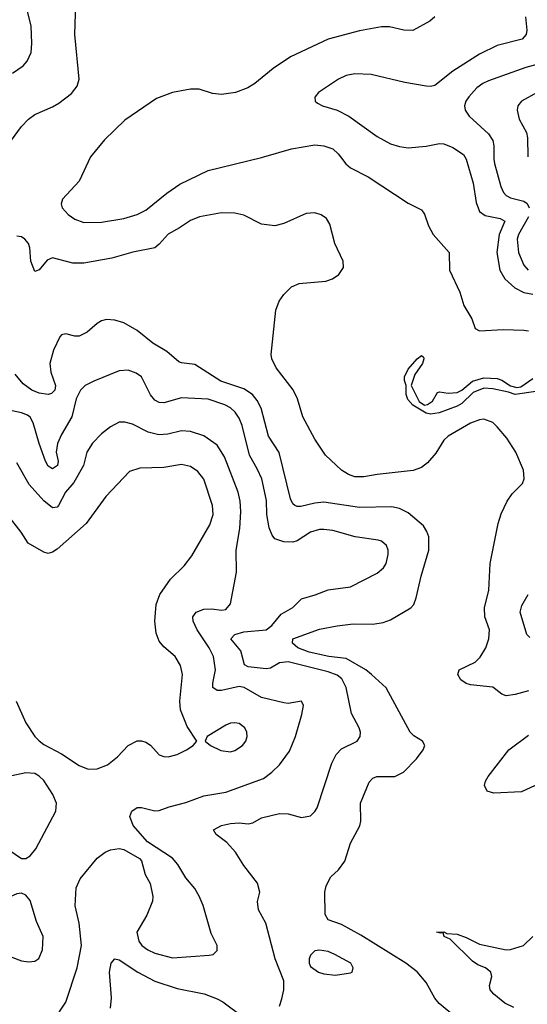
# Model space of a CAD drawing. Header units: inches. Extents: x 1305375 to 1407406, y 744550 to 841633.
# Tile 31 of 256: x 1315762 to 1318045, y 786185 to 790617. Entities that reach past the tile are written whole.
import ezdxf

# ---------------------------------------------------------------- set-up
doc = ezdxf.new("R2010")
doc.units = ezdxf.units.IN
doc.header["$MEASUREMENT"] = 0
doc.layers.add('B3718', color=7, linetype='Continuous')
doc.layers.add('B3719', color=7, linetype='Continuous')

msp = doc.modelspace()

# ---------------------------------------------------------------- linework, layer by layer
at = {"layer": 'B3718', "color": 5}
for points, elevation in [([(1316080, 790000), (1316030.1, 789890), (1315954.9, 789810), (1315948.4, 789788.4), (1315953.8, 789770), (1315980.9, 789740.9), (1316010, 789719.7), (1316050, 789704.6), (1316130, 789706), (1316230, 789723), (1316290, 789740.1), (1316330, 789759.5), (1316423.5, 789836.5), (1316483, 789877), (1316610, 789937.8), (1316850, 789997), (1316860.2, 790000)], 1080), ([(1317204.6, 790000), (1317228.3, 789968.3), (1317250, 789950.5), (1317330, 789909.6), (1317510, 789791.7), (1317570, 789761.8), (1317582.5, 789742.5), (1317601.5, 789690), (1317622.1, 789650), (1317693.1, 789570), (1317694.9, 789490), (1317742.1, 789390), (1317759, 789330), (1317795, 789270), (1317810, 789226.7), (1317830, 789217.2), (1317937.3, 789222.7), (1318030, 789219.9), (1318050, 789216.3)], 1080), ([(1317763.7, 790000), (1317769.6, 789989.6), (1317801.6, 789881.6), (1317815, 789795), (1317830, 789754), (1317855.2, 789735.2), (1317922.9, 789722.9), (1317944.1, 789710), (1317918, 789650), (1317907.8, 789570), (1317922.3, 789490), (1317944.8, 789450), (1317988.4, 789410), (1318030, 789388.6), (1318070, 789381.6)], 1120), ([(1317894.2, 790000), (1317894, 789990), (1317897.9, 789970), (1317926, 789866), (1317938.7, 789838.7), (1317950, 789825.8), (1317970, 789815), (1318030, 789800.6), (1318044.1, 789790), (1318053.6, 789770)], 1140), ([(1318050, 787596.7), (1317990, 787579.3), (1317950, 787573.1), (1317930, 787581), (1317890, 787613.3), (1317790, 787623.1), (1317770, 787629.7), (1317746.4, 787646.4), (1317733.3, 787670), (1317738.5, 787690), (1317810, 787724.6), (1317832.5, 787747.5), (1317859.1, 787790), (1317872.4, 787830), (1317874.6, 787870), (1317853.9, 787930), (1317852.4, 787970), (1317871.8, 788050), (1317878.2, 788170), (1317914.5, 788350), (1317927.5, 788392.5), (1317954.2, 788450), (1317977.2, 788482.8), (1318024, 788530), (1318031.1, 788550), (1318027.6, 788590), (1317993.5, 788670), (1317953.1, 788733.1), (1317910, 788784.2), (1317890, 788803.5), (1317850, 788818.4), (1317830, 788816.2), (1317790, 788800.7), (1317690, 788742.2), (1317670, 788724.1), (1317634.3, 788665.7), (1317596.9, 788623.1), (1317570, 788602), (1317532.3, 788587.7), (1317370, 788570), (1317310, 788558.9), (1317270, 788559.6), (1317240.5, 788570), (1317209.5, 788589.6), (1317137.2, 788657.2), (1317090, 788728.5), (1317035.1, 788830), (1317011.5, 788910), (1316991.4, 788951.4), (1316915.8, 789050), (1316896, 789090), (1316893.7, 789110), (1316914.2, 789310), (1316929, 789350), (1316950, 789380.8), (1316985.3, 789414.7), (1317019.5, 789430), (1317139.5, 789440.5), (1317169.6, 789450), (1317198, 789470), (1317217.8, 789502.2), (1317217.7, 789530), (1317178.9, 789610), (1317157.1, 789697.1), (1317141.9, 789721.9), (1317118.4, 789738.4), (1317090, 789747.3), (1317050, 789744.9), (1316950, 789699.2), (1316910, 789689.9), (1316850, 789696.5), (1316770, 789737.3), (1316730, 789746), (1316670, 789747.8), (1316570.7, 789730), (1316530, 789714), (1316480.2, 789679.8), (1316430, 789652.4), (1316390, 789606.4), (1316369.6, 789590.4), (1316271.4, 789571.4), (1316176.8, 789543.2), (1316050, 789521.4), (1316001.7, 789521.7), (1315910, 789545.4), (1315885, 789535), (1315850, 789490.8), (1315830, 789484.4), (1315811.8, 789530), (1315808.4, 789590), (1315802.2, 789610), (1315786, 789630), (1315770, 789639.8), (1315750, 789642.4)], 1080), ([(1318051.2, 789730), (1318005.6, 789650), (1317999.4, 789630), (1318005.4, 789570), (1318030, 789512.2), (1318049.4, 789489.4)], 1140), ([(1317719.1, 786130), (1317649.4, 786189.4), (1317630, 786213.3), (1317590, 786283.1), (1317550, 786330.7), (1317498.7, 786370), (1317297, 786497), (1317210, 786543.7), (1317150, 786566), (1317135.7, 786590), (1317134.7, 786690), (1317141, 786719), (1317161.4, 786758.6), (1317196.4, 786790), (1317224.2, 786830), (1317249.5, 786910), (1317292.1, 786987.9), (1317296.8, 787010), (1317295.3, 787090), (1317334.5, 787185.5), (1317350, 787203.6), (1317369.1, 787210.9), (1317449, 787211), (1317488, 787230), (1317546.8, 787290), (1317576.1, 787330), (1317584.2, 787350), (1317574.5, 787370), (1317534.3, 787394.3), (1317518.7, 787410), (1317410.6, 787610), (1317344.1, 787670), (1317319.2, 787690), (1317230, 787741.4), (1317152.8, 787750), (1317064.2, 787770), (1317012.6, 787790), (1316988.7, 787810), (1316991.2, 787830), (1317110, 787873.9), (1317189.3, 787889.3), (1317261.6, 787898.4), (1317350, 787896.8), (1317396.2, 787903.8), (1317430, 787915.9), (1317521.1, 787970), (1317534.6, 787985.4), (1317545.9, 788014.1), (1317568.1, 788111.9), (1317602, 788230), (1317601.7, 788290), (1317593.9, 788313.9), (1317578.7, 788338.7), (1317510, 788396.8), (1317470, 788416.2), (1317435.9, 788424.1), (1317290, 788421.1), (1317130, 788444.8), (1317090, 788440.9), (1317026.4, 788426.4), (1317010, 788425.2), (1316999.7, 788430), (1316990, 788438.3), (1316980.8, 788460.8), (1316928.5, 788668.5), (1316881.8, 788741.8), (1316848.1, 788868.1), (1316830, 788903.7), (1316809.6, 788929.6), (1316770, 788956), (1316666.8, 788990), (1316550, 789065.3), (1316490, 789072), (1316477.8, 789077.8), (1316423.7, 789123.7), (1316361.3, 789161.3), (1316290, 789218.4), (1316230, 789252.7), (1316190, 789265.3), (1316152.5, 789267.5), (1316130, 789261.1), (1316110.2, 789249.8), (1316064.9, 789210), (1316030, 789193.3), (1316010, 789193.3), (1315970, 789203.6), (1315950, 789198.4), (1315942.4, 789190), (1315914.7, 789130), (1315898.4, 789070), (1315901.5, 789030), (1315922.7, 788970), (1315919.5, 788950), (1315905.4, 788934.6), (1315889.6, 788930.4), (1315850, 788935.5), (1315816.5, 788950), (1315777.6, 788977.6), (1315741.4, 789021.4)], 1120), ([(1318083.8, 788943.8), (1317990, 788929.9), (1317960.7, 788940.7), (1317890, 788956), (1317850, 788958), (1317801.6, 788938.4), (1317750.9, 788890), (1317730, 788877.6), (1317648.3, 788848.3), (1317610, 788841.4), (1317590, 788845.7), (1317530, 788881.5), (1317507.6, 788907.6), (1317500.9, 788930), (1317500.8, 788970), (1317493.1, 788993.1), (1317492.2, 789010), (1317510, 789044.7), (1317549.2, 789090.8), (1317570, 789105.7), (1317578.3, 789098.3), (1317579.7, 789090), (1317573.9, 789070), (1317539.5, 789020.5), (1317522.3, 788970), (1317558.1, 788898.1), (1317582.2, 788882.2), (1317595.6, 788884.4), (1317619.3, 788900.7), (1317641.2, 788938.8), (1317650, 788942.3), (1317690, 788935.8), (1317730, 788938.9), (1317750.9, 788949.1), (1317798.9, 788990), (1317850, 789005.8), (1317910, 789002.5), (1317930, 788995.3), (1317970, 788968.5), (1317998, 788962), (1318015.5, 788964.5), (1318070, 789002.8)], 1060), ([(1316930, 786177), (1316941.9, 786210), (1316950.9, 786250), (1316950.4, 786290), (1316911.2, 786390), (1316869.6, 786549.6), (1316836.3, 786610), (1316831.5, 786648.5), (1316842, 786690), (1316831.6, 786730), (1316770, 786809.6), (1316732.6, 786870), (1316693.4, 786913.4), (1316645.6, 786950), (1316634, 786970), (1316669.3, 786990), (1316710, 786998.7), (1316750, 787002.6), (1316790, 786997.2), (1316810, 787002.2), (1316850, 787024.4), (1316930, 787044.4), (1316970, 787041.8), (1317030, 787025.4), (1317070, 787034), (1317090, 787052.7), (1317099.7, 787070), (1317165.7, 787270), (1317185, 787310), (1317210, 787335), (1317279.7, 787370), (1317293.7, 787390), (1317294.5, 787410), (1317288.6, 787430), (1317253.8, 787493.8), (1317230, 787611.8), (1317210.8, 787650), (1317190, 787667.2), (1317150, 787681.8), (1316970, 787726.5), (1316930, 787721.5), (1316890, 787698.6), (1316870, 787694.6), (1316790, 787703.8), (1316773.8, 787713.8), (1316756.2, 787776.2), (1316711.1, 787830), (1316729.7, 787850), (1316770, 787861.9), (1316870, 787870.2), (1316896.2, 787890), (1316938.5, 787941.5), (1316990, 787971.4), (1317030, 788010.9), (1317091.6, 788028.4), (1317150, 788051.3), (1317250, 788064.2), (1317370, 788126), (1317398.7, 788150), (1317411.1, 788170), (1317419.7, 788210), (1317419.7, 788230), (1317411.5, 788250), (1317389.8, 788269.8), (1317374.9, 788274.9), (1317270.3, 788289.7), (1317170, 788317.5), (1317130, 788322.5), (1317110, 788322.2), (1317070, 788310.7), (1317010, 788271.9), (1316990, 788265.6), (1316950, 788266.6), (1316910, 788280.4), (1316897.4, 788297.4), (1316884.2, 788330), (1316874.3, 788390), (1316872.3, 788452.3), (1316850.5, 788550), (1316832.4, 788592.4), (1316796.4, 788656.4), (1316763.4, 788790), (1316750, 788823), (1316731.7, 788850), (1316709.7, 788870), (1316684.1, 788884.1), (1316610, 788908.7), (1316490, 788914.5), (1316410, 788893.2), (1316390, 788894.6), (1316370, 788905.3), (1316350, 788928.5), (1316309.3, 789009.3), (1316286.6, 789026.6), (1316250, 789040.3), (1316210, 789036.8), (1316094.9, 788990), (1316056.5, 788970), (1316035.5, 788950), (1316016.8, 788910), (1315996.8, 788830), (1315950.1, 788750), (1315932.2, 788710), (1315925.5, 788670), (1315934.8, 788630), (1315932.9, 788610), (1315910, 788595.9), (1315890, 788606.8), (1315878.1, 788630), (1315849.1, 788709.1), (1315822.1, 788802.1), (1315810, 788827.3), (1315797.4, 788837.4), (1315770, 788848.2), (1315650, 788872.7)], 1140), ([(1315914, 786110), (1315970, 786194.9), (1316020.7, 786350), (1316039.8, 786450), (1316029.8, 786549.8), (1316010.9, 786629.1), (1316016.8, 786710), (1316034.7, 786750), (1316110, 786843.1), (1316146.6, 786870), (1316170, 786880.3), (1316210, 786886.7), (1316230, 786882.4), (1316300.9, 786840.9), (1316310.3, 786830.3), (1316327.2, 786770), (1316348.8, 786728.8), (1316360.9, 786670), (1316359.6, 786650), (1316333.6, 786586.4), (1316289.3, 786510), (1316298.4, 786470), (1316311.3, 786450), (1316338.3, 786430), (1316370, 786416), (1316450, 786394.1), (1316614.1, 786405.9), (1316632, 786410), (1316650, 786428), (1316650.9, 786450), (1316624, 786504), (1316586.6, 786630), (1316570, 786672), (1316550, 786706.6), (1316510, 786754), (1316473.9, 786813.9), (1316450, 786842.9), (1316336.4, 786916.4), (1316272.3, 786990), (1316258, 787030), (1316265.8, 787054.2), (1316290, 787070.5), (1316310, 787070.5), (1316370, 787056), (1316390, 787057.6), (1316434, 787074), (1316510, 787093.4), (1316590, 787123.5), (1316690, 787140.7), (1316858, 787202), (1316896.2, 787230), (1316930, 787262.4), (1316976, 787324), (1317003.1, 787390), (1317031.2, 787490), (1317038, 787530), (1317029.1, 787549.1), (1316970, 787539.1), (1316950, 787541.4), (1316850, 787566.7), (1316771.1, 787611.1), (1316750, 787615.8), (1316670, 787597.6), (1316650, 787597.3), (1316631.5, 787611.5), (1316631.2, 787630), (1316643, 787690), (1316634.5, 787750), (1316615, 787790), (1316560.2, 787870), (1316541.8, 787910), (1316540.3, 787930), (1316556.4, 787950), (1316590, 787963.9), (1316626, 787966), (1316670, 787958.6), (1316690, 787962.3), (1316710, 787987.7), (1316737.6, 788130), (1316736.5, 788230), (1316752.4, 788327.6), (1316756.1, 788403.9), (1316754.2, 788450), (1316744.2, 788490), (1316683, 788650), (1316650, 788702.2), (1316590, 788743.7), (1316530, 788763.4), (1316490, 788766.8), (1316428.4, 788751.6), (1316388.1, 788748.1), (1316340.3, 788760.3), (1316270, 788797.2), (1316234.3, 788805.7), (1316210, 788804.8), (1316170, 788785.1), (1316130, 788752.9), (1316089.6, 788710.4), (1316064.8, 788670), (1316048.7, 788610), (1316006.3, 788533.7), (1315968.5, 788490), (1315936.1, 788430), (1315930, 788423.1), (1315910, 788419.8), (1315870, 788451.6), (1315805, 788525), (1315750, 788622.6)], 1160), ([(1315745.7, 787550), (1315790, 787452.2), (1315830, 787390.4), (1315850, 787370.4), (1315870, 787354.4), (1315950, 787312.3), (1316030, 787260.6), (1316070, 787244.1), (1316110, 787244.5), (1316157, 787263), (1316201.4, 787298.6), (1316250, 787350.3), (1316290, 787371.6), (1316310, 787371.6), (1316330, 787365.3), (1316351.2, 787351.2), (1316390, 787308.4), (1316410, 787300.3), (1316430, 787299.5), (1316470, 787310.3), (1316512.7, 787330), (1316542.7, 787350), (1316559, 787370), (1316515.7, 787435.7), (1316484.7, 787510), (1316481.7, 787550), (1316494.6, 787670), (1316485.6, 787710), (1316461, 787750), (1316410, 787794.2), (1316390, 787819.7), (1316375.9, 787855.8), (1316369.9, 787910), (1316375.9, 787984.1), (1316391.7, 788030), (1316440.9, 788099.1), (1316501.2, 788158.8), (1316536.8, 788203.2), (1316616.9, 788343.1), (1316632.6, 788390), (1316629.8, 788430), (1316590, 788549.7), (1316563.4, 788583.4), (1316530, 788606.3), (1316490, 788615.5), (1316410, 788601.2), (1316301.8, 788598.2), (1316255.8, 788584.2), (1316150, 788471.3), (1316060.8, 788350), (1315930, 788233.3), (1315910, 788219.9), (1315890, 788214.8), (1315870, 788219.8), (1315800.5, 788260.5), (1315768.7, 788310), (1315710, 788385.1)], 1180), ([(1318056.5, 787836.5), (1318042.9, 787850), (1318013.6, 787950), (1318019.9, 787980.1), (1318049.8, 788030)], 1060), ([(1318080.4, 787170), (1318018.7, 787141.3), (1317895.2, 787135.2), (1317864.5, 787144.5), (1317852.8, 787170), (1317857.1, 787190), (1317869.8, 787210), (1317961.4, 787330), (1318050, 787396.2)], 1080), ([(1315690, 786897), (1315770, 786842), (1315790, 786840.7), (1315810, 786854), (1315835.1, 786884.9), (1315924.8, 787055.2), (1315927, 787090), (1315911.6, 787130), (1315870, 787192.7), (1315850, 787212.3), (1315830, 787223.7), (1315790, 787227.3), (1315670, 787201.8)], 1180), ([(1317984.4, 786170), (1317944.8, 786190), (1317894.7, 786230), (1317877.6, 786250), (1317875.6, 786270), (1317886.3, 786310), (1317881.7, 786330), (1317856.9, 786350), (1317823, 786363), (1317799.3, 786379.3), (1317697.9, 786477.9), (1317671.5, 786490), (1317667, 786507), (1317655.3, 786504.7), (1317637.2, 786510), (1317669.1, 786510.9), (1317683.1, 786503.1), (1317730, 786500.1), (1317770, 786486.5), (1317830, 786456), (1317950, 786429.8), (1317970, 786431.8), (1318027.7, 786450), (1318069.9, 786490.1)], 1080), ([(1316170, 786168.2), (1316174.6, 786214.6), (1316166.6, 786330), (1316173.6, 786370), (1316190, 786389.1), (1316210, 786385.8), (1316293.6, 786330), (1316370, 786288.8), (1316470, 786255.7), (1316592, 786232), (1316650.1, 786210.1), (1316676.5, 786196.5), (1316770, 786126.3)], 1140)]:
    msp.add_lwpolyline(points, dxfattribs=dict(at, elevation=elevation))
for points, elevation in [([(1316730, 787452.8), (1316710.9, 787450.9), (1316690, 787441.8), (1316604.7, 787390), (1316596, 787370), (1316620.7, 787350), (1316667, 787327), (1316710, 787322.2), (1316730, 787327.1), (1316764.5, 787350), (1316779, 787370), (1316784.8, 787390), (1316783.5, 787410), (1316774.5, 787430), (1316750, 787448.7)], 1180), ([(1315770, 786685.6), (1315750, 786683), (1315690, 786656.1), (1315650, 786629.8), (1315628.7, 786610), (1315615, 786590), (1315600.9, 786550), (1315604, 786504), (1315614.8, 786474.8), (1315630, 786452.7), (1315670, 786418.4), (1315770, 786380.7), (1315803.8, 786376.2), (1315830, 786379.5), (1315848.1, 786391.9), (1315865.1, 786430), (1315867.3, 786490), (1315838, 786558), (1315810, 786652.3), (1315790, 786676.2)], 1180), ([(1317110, 786429), (1317090, 786425.5), (1317070, 786406), (1317063.9, 786390), (1317064.1, 786370), (1317070, 786355.2), (1317106.3, 786330), (1317130, 786322.7), (1317183, 786317), (1317250, 786326.4), (1317257.2, 786330), (1317262, 786350), (1317251.5, 786370), (1317179.6, 786410), (1317150, 786422.3)], 1140)]:
    msp.add_lwpolyline(points, close=True, dxfattribs=dict(at, elevation=elevation))
at = {"layer": 'B3719', "color": 5}
for points, elevation in [([(1315730, 790376.9), (1315777.2, 790410), (1315796.5, 790430), (1315813.6, 790470), (1315817.4, 790510), (1315814.5, 790590), (1315784.4, 790710), (1315765.4, 790750), (1315737.8, 790790)], 1120), ([(1315725.1, 790074.9), (1315770, 790136.1), (1315801.2, 790170), (1315830, 790191.1), (1315910, 790224.7), (1315938.6, 790241.4), (1315994.7, 790285.3), (1316021.3, 790318.7), (1316029.9, 790350.1), (1316009.9, 790549.9), (1316015.1, 790690)], 1080), ([(1318294.7, 790665.3), (1318230.5, 790569.5), (1318130, 790435.8), (1318110, 790420.9), (1318038, 790402), (1317870, 790342.5), (1317845.5, 790330), (1317818.2, 790310), (1317781.8, 790270), (1317769.1, 790250), (1317763.2, 790230), (1317766.3, 790210), (1317783.1, 790183.1), (1317870, 790102.8), (1317890, 790074), (1317895.1, 790050), (1317894.2, 790000)], 1140), ([(1318510, 790662.6), (1318410, 790617.2), (1318372.2, 790587.8), (1318347.9, 790552.1), (1318310, 790478.9), (1318236.8, 790390), (1318210, 790307.3), (1318190, 790296.8), (1318130, 790299.9), (1318090, 790289.8), (1318019.5, 790250), (1318002.8, 790230), (1317999.1, 790210), (1318009.3, 790170), (1318041.1, 790110), (1318046, 790086), (1318047.3, 790000)], 1160), ([(1317630, 790629.6), (1317606.8, 790610), (1317530, 790568.3), (1317490.2, 790569.8), (1317425.5, 790585.5), (1317390, 790585.3), (1317290, 790567.2), (1317150, 790529.4), (1316980.8, 790450), (1316901.9, 790398.1), (1316820.3, 790330), (1316788, 790310), (1316733, 790290), (1316670, 790279.8), (1316630, 790285), (1316570, 790304.2), (1316530, 790304.6), (1316450, 790289.9), (1316377.6, 790262.4), (1316234.4, 790165.6), (1316144.3, 790075.7), (1316080, 790000)], 1080), ([(1318037.6, 790630), (1318043, 790570), (1318040.2, 790550), (1318022, 790530), (1317910, 790501.2), (1317830, 790462.3), (1317710, 790384.9), (1317630, 790321.7), (1317610, 790316.5), (1317590, 790318.1), (1317494.2, 790334.2), (1317342.7, 790370), (1317270, 790373.6), (1317230, 790365.8), (1317195.8, 790350), (1317105.8, 790290), (1317089, 790269), (1317090.4, 790250), (1317101.8, 790241.9), (1317123.8, 790230), (1317190, 790210.2), (1317243.1, 790183.1), (1317370, 790090.8), (1317430, 790058.1), (1317470, 790046), (1317510, 790040.6), (1317590, 790047.7), (1317650, 790060.2), (1317670, 790058.2), (1317710, 790042), (1317758, 790010), (1317763.7, 790000)], 1120), ([(1316860.2, 790000), (1316984.1, 790035.9), (1317090, 790053.6), (1317130, 790050), (1317170, 790035.2), (1317194.1, 790014.1), (1317204.6, 790000)], 1080)]:
    msp.add_lwpolyline(points, dxfattribs=dict(at, elevation=elevation))

doc.saveas('drawing.dxf')
